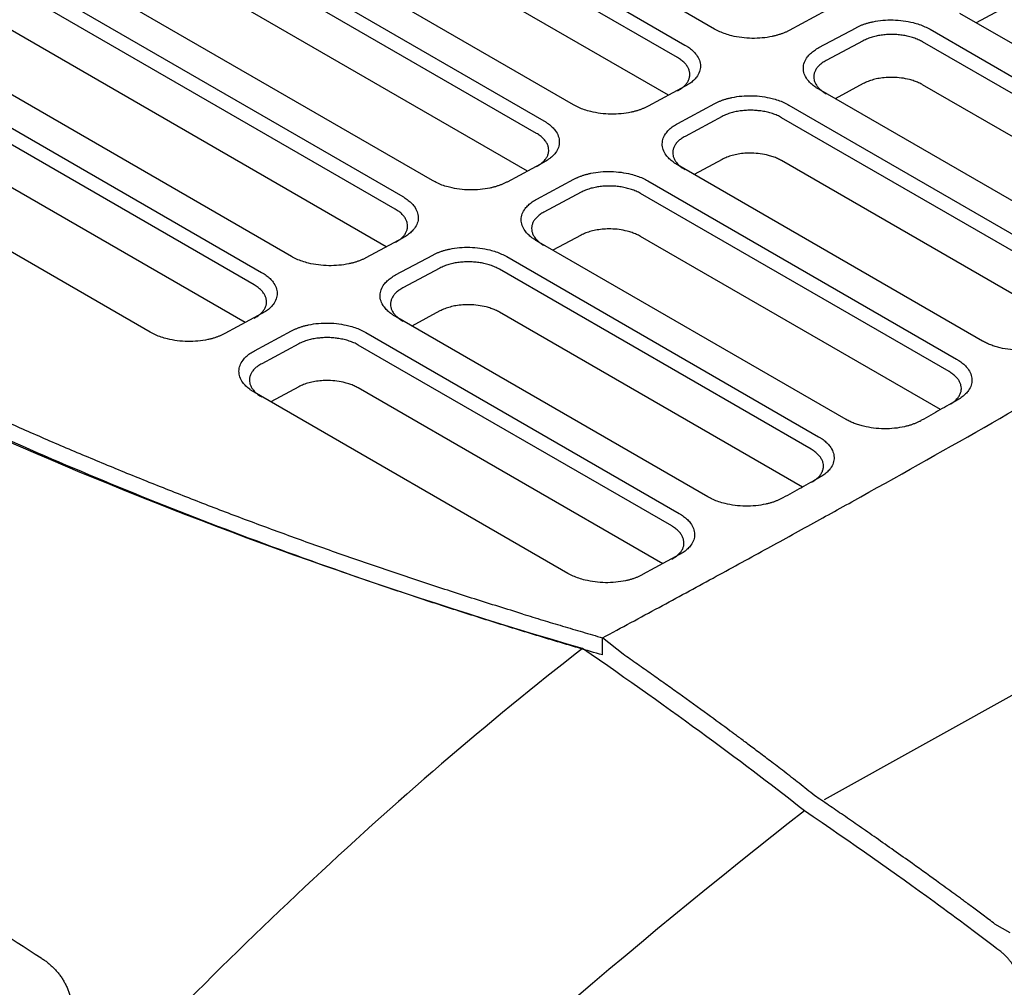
# Model space of a CAD drawing. Extents: x 95 to 1076, y 69 to 794.
# Tile 59 of 62: x 982 to 1029, y 273 to 319. Entities that reach past the tile are written whole.
import ezdxf

# ---------------------------------------------------------------- set-up
doc = ezdxf.new("R2010")
doc.units = 0
doc.layers.get('0').update_dxf_attribs({"linetype": 'CONTINUOUS'})

msp = doc.modelspace()

# ---------------------------------------------------------------- linework, layer by layer
at = {"color": 7, "linetype": 'CONTINUOUS'}
for p, q in [((1014.801, 318.327), (984.395, 335.879)), ((982.982, 335.12), (1013.388, 317.568)), ((1013.034, 316.97), (982.629, 334.522)), ((1008.088, 314.722), (977.682, 332.275)), ((1012.602, 315.176), (982.629, 332.48)), ((976.269, 331.516), (1006.674, 313.963)), ((1006.321, 313.365), (975.915, 330.918)), ((1005.889, 311.571), (975.915, 328.875)), ((1001.374, 311.117), (970.968, 328.67)), ((969.555, 327.911), (999.961, 310.358)), ((999.607, 309.76), (969.202, 327.313)), ((999.175, 307.967), (969.202, 325.27)), ((994.661, 307.512), (964.255, 325.065)), ((962.842, 324.306), (993.247, 306.753)), ((992.894, 306.155), (962.488, 323.708)), ((987.947, 303.907), (957.542, 321.46)), ((992.462, 304.362), (962.488, 321.665)), ((1020.114, 319.21), (1018.349, 318.262)), ((1040.166, 311.164), (1026.464, 319.074)), ((1028.582, 319.336), (1027.25, 318.621)), ((1019.763, 317.445), (1021.528, 318.393)), ((1025.051, 318.315), (1039.115, 310.196)), ((1021.869, 317.774), (1020.104, 316.826)), ((1038.762, 309.598), (1024.697, 317.717)), ((1013.4, 315.605), (1011.635, 314.657)), ((1033.925, 307.286), (1019.751, 315.469)), ((1021.869, 315.731), (1020.536, 315.016)), ((1038.372, 307.78), (1024.697, 315.674)), ((1013.049, 313.841), (1014.814, 314.788)), ((1018.337, 314.71), (1032.77, 306.378)), ((1015.156, 314.169), (1013.391, 313.221)), ((1032.417, 305.78), (1017.984, 314.112)), ((1015.156, 312.126), (1013.823, 311.411)), ((1032.018, 303.968), (1017.984, 312.069)), ((1006.687, 312), (1004.922, 311.052)), ((1027.547, 303.488), (1013.037, 311.864)), ((1006.336, 310.236), (1008.101, 311.183)), ((1011.624, 311.105), (1026.306, 302.629)), ((1008.442, 310.564), (1006.677, 309.616)), ((1025.953, 302.031), (1011.271, 310.507)), ((999.973, 308.395), (998.208, 307.447)), ((1021.055, 299.755), (1006.324, 308.259)), ((1008.442, 308.522), (1007.109, 307.806)), ((1025.543, 300.225), (1011.271, 308.465)), ((999.623, 306.631), (1001.388, 307.579)), ((1004.91, 307.501), (1019.746, 298.936)), ((1001.729, 306.959), (999.964, 306.012)), ((1019.393, 298.338), (1004.557, 306.903)), ((993.26, 304.79), (991.495, 303.842)), ((1014.473, 296.075), (999.61, 304.655)), ((1001.729, 304.917), (1000.396, 304.201)), ((1018.973, 296.538), (1004.557, 304.86)), ((1061.185, 304.586), (1020.007, 281.66)), ((992.909, 303.026), (994.674, 303.974)), ((998.197, 303.896), (1013.109, 295.287)), ((995.015, 303.354), (993.25, 302.407)), ((1012.756, 294.689), (997.844, 303.298)), ((995.015, 301.312), (993.683, 300.596)), ((1012.329, 292.893), (997.844, 301.255)), ((1007.82, 292.435), (992.897, 301.05)), ((1013.134, 293.33), (1011.375, 292.375)), ((1009.468, 288.553), (1009.468, 289.37)), ((1010.445, 288.59), (1009.468, 289.37)), ((1028.859, 275.337), (1028.133, 275.755))]:
    msp.add_line(p, q, dxfattribs=at)
for points, knots in [([(1021.528, 318.393), (1021.567, 318.413), (1021.646, 318.454), (1021.772, 318.509), (1021.904, 318.559), (1022.042, 318.604), (1022.187, 318.643), (1022.434, 318.7), (1022.801, 318.754), (1023.29, 318.769), (1023.78, 318.732), (1024.197, 318.651), (1024.538, 318.55), (1024.811, 318.444), (1024.971, 318.358), (1025.051, 318.315)], [0, 0, 0, 0, 0.041981, 0.083606, 0.125055, 0.166514, 0.208167, 0.250194, 0.374984, 0.50004, 0.624824, 0.749879, 0.833327, 0.916227, 1, 1, 1, 1]), ([(1018.349, 318.262), (1018.309, 318.241), (1018.23, 318.2), (1018.103, 318.145), (1017.97, 318.094), (1017.831, 318.049), (1017.687, 318.009), (1017.438, 317.95), (1017.07, 317.894), (1016.577, 317.876), (1016.084, 317.911), (1015.662, 317.99), (1015.318, 318.091), (1015.042, 318.197), (1014.882, 318.283), (1014.801, 318.327)], [0, 0, 0, 0, 0.042047, 0.08372, 0.125195, 0.166648, 0.208256, 0.250196, 0.375104, 0.500046, 0.624954, 0.749882, 0.833477, 0.916356, 1, 1, 1, 1]), ([(1024.697, 317.717), (1024.664, 317.735), (1024.598, 317.772), (1024.492, 317.822), (1024.382, 317.867), (1024.267, 317.908), (1024.149, 317.945), (1024.028, 317.976), (1023.906, 318.003), (1023.781, 318.026), (1023.656, 318.044), (1023.53, 318.057), (1023.405, 318.065), (1023.239, 318.071), (1023.03, 318.068), (1022.781, 318.046), (1022.535, 318.006), (1022.297, 317.948), (1022.07, 317.871), (1021.936, 317.807), (1021.869, 317.774)], [0, 0, 0, 0, 0.0437911, 0.0872133, 0.1302669, 0.1729519, 0.2152685, 0.2572168, 0.2987969, 0.3400091, 0.3808534, 0.42133, 0.461439, 0.5011806, 0.5799895, 0.6605282, 0.7427978, 0.8267991, 0.9125329, 1, 1, 1, 1]), ([(1009.468, 289.37), (1010.364, 289.852), (1012.119, 290.798), (1014.689, 292.193), (1017.146, 293.534), (1019.488, 294.821), (1023.113, 296.829), (1027.894, 299.518), (1033.832, 302.949), (1039.468, 306.313), (1043.95, 309.087), (1047.297, 311.223), (1049.634, 312.744), (1051.902, 314.253), (1054.103, 315.746), (1055.533, 316.744), (1056.241, 317.239)], [0, 0, 0, 0, 0.054533, 0.106893, 0.157081, 0.205097, 0.250942, 0.38087, 0.502501, 0.625456, 0.742417, 0.795771, 0.848201, 0.899712, 0.95031, 1, 1, 1, 1]), ([(1013.388, 317.568), (1013.426, 317.545), (1013.501, 317.5), (1013.605, 317.427), (1013.7, 317.352), (1013.786, 317.273), (1013.863, 317.192), (1013.976, 317.052), (1014.09, 316.846), (1014.139, 316.572), (1014.095, 316.3), (1013.968, 316.069), (1013.801, 315.882), (1013.622, 315.734), (1013.474, 315.648), (1013.4, 315.605)], [0, 0, 0, 0, 0.042051, 0.083727, 0.125202, 0.166653, 0.208259, 0.250195, 0.375086, 0.500045, 0.62495, 0.749883, 0.833484, 0.916365, 1, 1, 1, 1]), ([(1019.751, 315.469), (1019.712, 315.492), (1019.636, 315.538), (1019.533, 315.611), (1019.437, 315.687), (1019.351, 315.766), (1019.274, 315.849), (1019.162, 315.99), (1019.051, 316.198), (1019.006, 316.473), (1019.056, 316.747), (1019.187, 316.979), (1019.357, 317.166), (1019.539, 317.316), (1019.688, 317.402), (1019.763, 317.445)], [0, 0, 0, 0, 0.041982, 0.083605, 0.125054, 0.166512, 0.208165, 0.250194, 0.374964, 0.500038, 0.624818, 0.749876, 0.833341, 0.916242, 1, 1, 1, 1]), ([(1013.034, 315.394), (1013.066, 315.411), (1013.129, 315.446), (1013.215, 315.502), (1013.292, 315.562), (1013.362, 315.623), (1013.423, 315.687), (1013.476, 315.753), (1013.521, 315.82), (1013.557, 315.888), (1013.585, 315.957), (1013.605, 316.026), (1013.617, 316.095), (1013.623, 316.189), (1013.61, 316.307), (1013.562, 316.448), (1013.481, 316.589), (1013.366, 316.725), (1013.219, 316.854), (1013.096, 316.931), (1013.034, 316.97)], [0, 0, 0, 0, 0.043708, 0.087031, 0.12997, 0.172524, 0.214694, 0.25648, 0.297881, 0.338899, 0.379532, 0.419782, 0.459648, 0.499131, 0.57908, 0.66044, 0.74321, 0.827393, 0.912989, 1, 1, 1, 1]), ([(1020.104, 316.826), (1020.072, 316.809), (1020.008, 316.774), (1019.922, 316.716), (1019.844, 316.657), (1019.774, 316.594), (1019.712, 316.53), (1019.66, 316.464), (1019.615, 316.397), (1019.579, 316.328), (1019.551, 316.259), (1019.532, 316.19), (1019.521, 316.121), (1019.516, 316.028), (1019.529, 315.91), (1019.578, 315.769), (1019.659, 315.629), (1019.774, 315.494), (1019.92, 315.365), (1020.042, 315.289), (1020.104, 315.251)], [0, 0, 0, 0, 0.044155, 0.087878, 0.131167, 0.174024, 0.216448, 0.258439, 0.299998, 0.341125, 0.381819, 0.422081, 0.461912, 0.50131, 0.581066, 0.662164, 0.744605, 0.828391, 0.913522, 1, 1, 1, 1]), ([(1024.697, 315.674), (1024.667, 315.691), (1024.605, 315.726), (1024.507, 315.772), (1024.405, 315.816), (1024.298, 315.856), (1024.186, 315.892), (1023.987, 315.947), (1023.687, 316.006), (1023.307, 316.035), (1022.952, 316.026), (1022.639, 315.988), (1022.352, 315.925), (1022.093, 315.841), (1021.944, 315.768), (1021.869, 315.731)], [0, 0, 0, 0, 0.0407701, 0.0812028, 0.1214615, 0.1617114, 0.2021182, 0.2428454, 0.3713406, 0.5000279, 0.6052167, 0.7105989, 0.8073048, 0.9030202, 1, 1, 1, 1]), ([(1014.814, 314.788), (1014.854, 314.809), (1014.932, 314.849), (1015.059, 314.904), (1015.191, 314.954), (1015.329, 314.999), (1015.473, 315.038), (1015.721, 315.095), (1016.088, 315.15), (1016.577, 315.164), (1017.066, 315.127), (1017.484, 315.046), (1017.825, 314.945), (1018.098, 314.839), (1018.257, 314.753), (1018.337, 314.71)], [0, 0, 0, 0, 0.041984, 0.08361, 0.12506, 0.166519, 0.208169, 0.250194, 0.374984, 0.50004, 0.624824, 0.749879, 0.833333, 0.916232, 1, 1, 1, 1]), ([(1011.635, 314.657), (1011.595, 314.636), (1011.516, 314.596), (1011.389, 314.54), (1011.256, 314.489), (1011.118, 314.444), (1010.973, 314.404), (1010.724, 314.345), (1010.356, 314.289), (1009.864, 314.271), (1009.371, 314.306), (1008.949, 314.385), (1008.604, 314.486), (1008.329, 314.592), (1008.168, 314.678), (1008.088, 314.722)], [0, 0, 0, 0, 0.042047, 0.08372, 0.125195, 0.166648, 0.208256, 0.250196, 0.375104, 0.500046, 0.624954, 0.749882, 0.833477, 0.916356, 1, 1, 1, 1]), ([(1017.984, 314.112), (1017.951, 314.131), (1017.885, 314.167), (1017.778, 314.217), (1017.668, 314.263), (1017.553, 314.304), (1017.435, 314.34), (1017.314, 314.372), (1017.192, 314.399), (1017.067, 314.421), (1016.942, 314.439), (1016.816, 314.452), (1016.691, 314.461), (1016.525, 314.466), (1016.317, 314.463), (1016.068, 314.441), (1015.821, 314.401), (1015.583, 314.343), (1015.356, 314.267), (1015.223, 314.202), (1015.156, 314.169)], [0, 0, 0, 0, 0.043851, 0.087322, 0.130414, 0.173126, 0.215459, 0.257413, 0.298988, 0.340183, 0.381001, 0.421439, 0.461499, 0.501181, 0.579975, 0.660504, 0.742771, 0.826775, 0.912518, 1, 1, 1, 1]), ([(1006.674, 313.963), (1006.712, 313.94), (1006.788, 313.895), (1006.891, 313.822), (1006.987, 313.747), (1007.073, 313.668), (1007.15, 313.587), (1007.263, 313.447), (1007.376, 313.241), (1007.426, 312.967), (1007.381, 312.696), (1007.255, 312.465), (1007.088, 312.278), (1006.909, 312.129), (1006.761, 312.043), (1006.687, 312)], [0, 0, 0, 0, 0.042051, 0.083727, 0.125202, 0.166653, 0.208259, 0.250195, 0.375086, 0.500045, 0.62495, 0.749883, 0.833484, 0.916365, 1, 1, 1, 1]), ([(1013.037, 311.864), (1012.999, 311.887), (1012.923, 311.933), (1012.819, 312.006), (1012.724, 312.082), (1012.638, 312.161), (1012.561, 312.244), (1012.449, 312.385), (1012.338, 312.593), (1012.293, 312.869), (1012.342, 313.142), (1012.473, 313.374), (1012.644, 313.561), (1012.825, 313.711), (1012.974, 313.797), (1013.049, 313.841)], [0, 0, 0, 0, 0.041974, 0.083594, 0.125041, 0.166501, 0.208158, 0.250194, 0.374974, 0.500038, 0.624811, 0.749876, 0.833344, 0.916246, 1, 1, 1, 1]), ([(914.959, 313.282), (915.722, 312.894), (917.224, 312.13), (919.444, 310.99), (921.6, 309.876), (923.7, 308.783), (925.748, 307.709), (927.753, 306.651), (929.718, 305.606), (931.65, 304.572), (933.554, 303.544), (935.434, 302.522), (937.295, 301.502), (939.142, 300.482), (940.981, 299.459), (942.815, 298.43), (944.649, 297.393), (946.489, 296.345), (948.339, 295.282), (950.205, 294.202), (952.093, 293.101), (954.651, 291.599), (957.87, 289.688), (961.758, 287.344), (965.691, 284.938), (969.717, 282.441), (973.885, 279.822), (978.248, 277.051), (981.226, 275.131), (982.756, 274.144)], [0, 0, 0, 0, 0.0338091, 0.0665596, 0.0983608, 0.1293144, 0.159515, 0.1890517, 0.2180086, 0.2464658, 0.2745002, 0.3021865, 0.329597, 0.3568033, 0.3838761, 0.4108862, 0.4379052, 0.4650059, 0.4922631, 0.5197542, 0.5475604, 0.5757671, 0.6328506, 0.6899426, 0.7477307, 0.8068972, 0.8681467, 0.9322347, 1, 1, 1, 1]), ([(1006.321, 311.789), (1006.353, 311.806), (1006.416, 311.841), (1006.501, 311.898), (1006.579, 311.957), (1006.649, 312.018), (1006.71, 312.082), (1006.763, 312.148), (1006.808, 312.215), (1006.844, 312.283), (1006.872, 312.352), (1006.892, 312.421), (1006.904, 312.491), (1006.909, 312.584), (1006.896, 312.702), (1006.849, 312.844), (1006.767, 312.984), (1006.652, 313.12), (1006.506, 313.25), (1006.383, 313.326), (1006.321, 313.365)], [0, 0, 0, 0, 0.043708, 0.087031, 0.12997, 0.172524, 0.214694, 0.25648, 0.297881, 0.338899, 0.379532, 0.419782, 0.459648, 0.499131, 0.57908, 0.66044, 0.74321, 0.827393, 0.912989, 1, 1, 1, 1]), ([(1013.391, 313.221), (1013.359, 313.204), (1013.295, 313.169), (1013.208, 313.111), (1013.13, 313.052), (1013.06, 312.989), (1012.999, 312.925), (1012.946, 312.859), (1012.902, 312.792), (1012.866, 312.723), (1012.838, 312.654), (1012.819, 312.585), (1012.807, 312.516), (1012.802, 312.423), (1012.816, 312.305), (1012.865, 312.163), (1012.946, 312.024), (1013.061, 311.889), (1013.207, 311.76), (1013.329, 311.684), (1013.391, 311.646)], [0, 0, 0, 0, 0.044217, 0.08799, 0.131318, 0.174203, 0.216644, 0.258641, 0.300194, 0.341304, 0.38197, 0.422194, 0.461974, 0.501311, 0.581326, 0.66258, 0.745073, 0.828807, 0.913782, 1, 1, 1, 1]), ([(1017.984, 312.069), (1017.953, 312.087), (1017.892, 312.121), (1017.794, 312.168), (1017.691, 312.211), (1017.584, 312.251), (1017.472, 312.287), (1017.273, 312.343), (1016.974, 312.401), (1016.594, 312.43), (1016.239, 312.421), (1015.926, 312.383), (1015.639, 312.32), (1015.379, 312.236), (1015.23, 312.163), (1015.156, 312.126)], [0, 0, 0, 0, 0.040772, 0.081207, 0.121468, 0.161719, 0.202128, 0.242857, 0.371347, 0.500028, 0.605217, 0.710599, 0.807305, 0.90302, 1, 1, 1, 1]), ([(1008.101, 311.183), (1008.14, 311.204), (1008.219, 311.244), (1008.345, 311.299), (1008.477, 311.349), (1008.615, 311.394), (1008.76, 311.433), (1009.008, 311.49), (1009.374, 311.545), (1009.864, 311.56), (1010.353, 311.522), (1010.771, 311.442), (1011.111, 311.34), (1011.384, 311.234), (1011.544, 311.149), (1011.624, 311.105)], [0, 0, 0, 0, 0.04198, 0.083604, 0.125054, 0.166513, 0.208166, 0.250194, 0.374983, 0.50004, 0.624823, 0.749879, 0.833331, 0.91623, 1, 1, 1, 1]), ([(1004.922, 311.052), (1004.882, 311.032), (1004.803, 310.991), (1004.676, 310.935), (1004.543, 310.885), (1004.404, 310.839), (1004.26, 310.799), (1004.011, 310.741), (1003.643, 310.684), (1003.15, 310.666), (1002.657, 310.701), (1002.235, 310.781), (1001.891, 310.881), (1001.615, 310.987), (1001.455, 311.074), (1001.374, 311.117)], [0, 0, 0, 0, 0.042047, 0.08372, 0.125195, 0.166648, 0.208256, 0.250196, 0.375104, 0.500046, 0.624954, 0.749882, 0.833477, 0.916356, 1, 1, 1, 1]), ([(1011.271, 310.507), (1011.237, 310.526), (1011.172, 310.562), (1011.065, 310.612), (1010.955, 310.658), (1010.84, 310.699), (1010.722, 310.735), (1010.601, 310.767), (1010.478, 310.794), (1010.354, 310.816), (1010.229, 310.834), (1010.103, 310.847), (1009.978, 310.856), (1009.812, 310.861), (1009.603, 310.858), (1009.353, 310.836), (1009.107, 310.796), (1008.869, 310.738), (1008.642, 310.662), (1008.509, 310.597), (1008.442, 310.564)], [0, 0, 0, 0, 0.04382, 0.087266, 0.130338, 0.173036, 0.21536, 0.257311, 0.298889, 0.340093, 0.380924, 0.421382, 0.461468, 0.50118, 0.58016, 0.660802, 0.743105, 0.827073, 0.912704, 1, 1, 1, 1]), ([(999.961, 310.358), (999.999, 310.335), (1000.075, 310.29), (1000.178, 310.217), (1000.273, 310.142), (1000.359, 310.064), (1000.436, 309.982), (1000.549, 309.842), (1000.663, 309.636), (1000.712, 309.362), (1000.668, 309.091), (1000.542, 308.86), (1000.375, 308.673), (1000.195, 308.524), (1000.048, 308.438), (999.973, 308.395)], [0, 0, 0, 0, 0.04205, 0.083725, 0.125199, 0.166651, 0.208258, 0.250195, 0.375096, 0.500045, 0.624943, 0.749883, 0.833485, 0.916365, 1, 1, 1, 1]), ([(1006.324, 308.259), (1006.286, 308.282), (1006.209, 308.328), (1006.106, 308.401), (1006.01, 308.477), (1005.924, 308.556), (1005.848, 308.639), (1005.736, 308.78), (1005.624, 308.988), (1005.579, 309.264), (1005.629, 309.537), (1005.76, 309.769), (1005.93, 309.957), (1006.112, 310.106), (1006.261, 310.192), (1006.336, 310.236)], [0, 0, 0, 0, 0.041981, 0.083605, 0.125054, 0.166512, 0.208165, 0.250194, 0.374964, 0.500038, 0.624818, 0.749876, 0.83334, 0.916241, 1, 1, 1, 1]), ([(999.607, 308.184), (999.639, 308.201), (999.702, 308.236), (999.788, 308.293), (999.866, 308.352), (999.935, 308.414), (999.997, 308.477), (1000.05, 308.543), (1000.094, 308.61), (1000.131, 308.678), (1000.159, 308.747), (1000.178, 308.816), (1000.19, 308.886), (1000.196, 308.979), (1000.183, 309.097), (1000.135, 309.238), (1000.054, 309.379), (999.939, 309.515), (999.792, 309.645), (999.669, 309.721), (999.607, 309.76)], [0, 0, 0, 0, 0.043715, 0.087043, 0.129986, 0.172543, 0.214715, 0.256501, 0.297902, 0.338918, 0.379548, 0.419794, 0.459655, 0.499131, 0.578965, 0.660255, 0.743003, 0.827209, 0.912874, 1, 1, 1, 1]), ([(1006.677, 309.616), (1006.645, 309.599), (1006.581, 309.564), (1006.495, 309.507), (1006.417, 309.447), (1006.347, 309.385), (1006.286, 309.32), (1006.233, 309.254), (1006.188, 309.187), (1006.152, 309.119), (1006.125, 309.05), (1006.105, 308.98), (1006.094, 308.911), (1006.089, 308.818), (1006.102, 308.7), (1006.151, 308.559), (1006.232, 308.419), (1006.347, 308.284), (1006.493, 308.155), (1006.616, 308.079), (1006.677, 308.041)], [0, 0, 0, 0, 0.044173, 0.087909, 0.13121, 0.174074, 0.216503, 0.258496, 0.300053, 0.341175, 0.381861, 0.422113, 0.461929, 0.50131, 0.581096, 0.662212, 0.744659, 0.828439, 0.913552, 1, 1, 1, 1]), ([(1011.271, 308.465), (1011.24, 308.482), (1011.179, 308.516), (1011.08, 308.563), (1010.978, 308.606), (1010.871, 308.646), (1010.759, 308.682), (1010.56, 308.738), (1010.26, 308.797), (1009.881, 308.825), (1009.525, 308.816), (1009.212, 308.778), (1008.925, 308.715), (1008.666, 308.632), (1008.517, 308.558), (1008.442, 308.522)], [0, 0, 0, 0, 0.0407722, 0.0812069, 0.1214675, 0.1617195, 0.2021282, 0.2428575, 0.3713467, 0.5000279, 0.6052167, 0.710599, 0.8073048, 0.9030202, 1, 1, 1, 1]), ([(1005.675, 290.5), (1005.291, 290.619), (1004.524, 290.855), (1003.379, 291.216), (1002.239, 291.582), (1001.104, 291.953), (999.973, 292.328), (998.848, 292.708), (997.728, 293.093), (996.614, 293.483), (995.505, 293.877), (994.401, 294.276), (993.303, 294.679), (992.211, 295.087), (991.125, 295.499), (990.044, 295.916), (988.97, 296.337), (987.901, 296.763), (986.839, 297.193), (985.783, 297.627), (984.734, 298.065), (983.691, 298.507), (982.655, 298.954), (981.625, 299.404), (980.601, 299.859), (979.585, 300.318), (978.576, 300.78), (977.573, 301.246), (976.577, 301.717), (975.589, 302.191), (974.608, 302.668), (973.634, 303.15), (972.667, 303.634), (971.707, 304.123), (970.755, 304.615), (969.811, 305.11), (968.874, 305.609), (967.944, 306.111), (967.023, 306.616), (966.109, 307.125), (965.202, 307.636), (964.604, 307.98), (964.305, 308.152)], [0, 0, 0, 0, 0.0252023, 0.0504039, 0.0756041, 0.1008022, 0.1259972, 0.1511886, 0.1763754, 0.2015569, 0.2267323, 0.2519009, 0.2770619, 0.3022144, 0.3273578, 0.3524912, 0.3776138, 0.402725, 0.427824, 0.4529099, 0.4779821, 0.5030397, 0.528082, 0.5531083, 0.5781178, 0.6031098, 0.6280834, 0.6530381, 0.677973, 0.7028874, 0.7277806, 0.7526518, 0.7775003, 0.8023255, 0.8271265, 0.8519028, 0.8766535, 0.901378, 0.9260756, 0.9507456, 0.9753873, 1, 1, 1, 1]), ([(1001.388, 307.579), (1001.427, 307.599), (1001.505, 307.639), (1001.632, 307.694), (1001.764, 307.744), (1001.902, 307.789), (1002.046, 307.829), (1002.294, 307.886), (1002.661, 307.94), (1003.15, 307.955), (1003.639, 307.918), (1004.057, 307.837), (1004.398, 307.736), (1004.671, 307.629), (1004.83, 307.544), (1004.91, 307.501)], [0, 0, 0, 0, 0.041986, 0.083613, 0.125064, 0.166522, 0.208171, 0.250194, 0.374979, 0.50004, 0.624828, 0.749879, 0.833333, 0.916232, 1, 1, 1, 1]), ([(1008.518, 288.859), (991.835, 293.709), (976.512, 300.094), (963.398, 307.665), (963.398, 307.665)], [0.807403, 0.807403, 0.807403, 0.807403, 1.6148089, 1.6148118, 1.6148118, 1.6148118, 1.6148118]), ([(1009.468, 288.553), (1009.085, 288.664), (1008.32, 288.887), (1007.177, 289.226), (1006.039, 289.571), (1004.905, 289.92), (1003.776, 290.274), (1002.651, 290.632), (1001.531, 290.995), (1000.416, 291.363), (999.306, 291.736), (998.2, 292.113), (995.455, 293.066), (991.131, 294.649), (985.362, 296.953), (979.776, 299.381), (975.586, 301.359), (972.672, 302.812), (970.955, 303.691), (969.259, 304.583), (967.585, 305.487), (965.932, 306.403), (964.847, 307.024), (964.305, 307.335)], [0, 0, 0, 0, 0.022942, 0.045878, 0.068809, 0.091736, 0.114662, 0.137586, 0.160511, 0.183438, 0.206368, 0.229303, 0.252244, 0.377904, 0.503574, 0.628337, 0.753109, 0.794267, 0.83541, 0.876548, 0.917686, 0.958835, 1, 1, 1, 1]), ([(998.208, 307.447), (998.169, 307.427), (998.089, 307.386), (997.962, 307.33), (997.83, 307.28), (997.691, 307.234), (997.546, 307.194), (997.297, 307.136), (996.929, 307.079), (996.437, 307.062), (995.944, 307.096), (995.522, 307.176), (995.178, 307.276), (994.902, 307.383), (994.741, 307.469), (994.661, 307.512)], [0, 0, 0, 0, 0.042042, 0.083712, 0.125186, 0.16664, 0.208252, 0.250196, 0.375101, 0.500045, 0.624962, 0.749881, 0.833477, 0.916356, 1, 1, 1, 1]), ([(1004.557, 306.903), (1004.524, 306.921), (1004.458, 306.958), (1004.352, 307.007), (1004.241, 307.053), (1004.126, 307.094), (1004.008, 307.13), (1003.888, 307.162), (1003.765, 307.189), (1003.641, 307.211), (1003.515, 307.229), (1003.39, 307.242), (1003.264, 307.251), (1003.098, 307.257), (1002.89, 307.253), (1002.641, 307.231), (1002.394, 307.192), (1002.156, 307.133), (1001.929, 307.057), (1001.796, 306.992), (1001.729, 306.959)], [0, 0, 0, 0, 0.043836, 0.087295, 0.130377, 0.173083, 0.215412, 0.257364, 0.29894, 0.34014, 0.380964, 0.421412, 0.461484, 0.501181, 0.580016, 0.66057, 0.742845, 0.826841, 0.912559, 1, 1, 1, 1]), ([(993.247, 306.753), (993.285, 306.73), (993.361, 306.685), (993.465, 306.613), (993.56, 306.537), (993.646, 306.459), (993.723, 306.377), (993.836, 306.237), (993.95, 306.031), (993.999, 305.758), (993.954, 305.486), (993.828, 305.255), (993.661, 305.068), (993.482, 304.919), (993.334, 304.833), (993.26, 304.79)], [0, 0, 0, 0, 0.042051, 0.083727, 0.125202, 0.166653, 0.208259, 0.250195, 0.375086, 0.500045, 0.62495, 0.749883, 0.833484, 0.916365, 1, 1, 1, 1]), ([(999.61, 304.655), (999.572, 304.678), (999.496, 304.723), (999.392, 304.796), (999.297, 304.872), (999.211, 304.951), (999.134, 305.034), (999.022, 305.175), (998.911, 305.384), (998.866, 305.659), (998.916, 305.932), (999.046, 306.164), (999.217, 306.352), (999.399, 306.501), (999.548, 306.587), (999.623, 306.631)], [0, 0, 0, 0, 0.041977, 0.083598, 0.125045, 0.166504, 0.20816, 0.250194, 0.374971, 0.500038, 0.624816, 0.749876, 0.833338, 0.91624, 1, 1, 1, 1]), ([(992.894, 304.579), (992.926, 304.597), (992.989, 304.631), (993.074, 304.688), (993.152, 304.747), (993.222, 304.809), (993.283, 304.873), (993.336, 304.938), (993.381, 305.005), (993.417, 305.073), (993.445, 305.142), (993.465, 305.212), (993.477, 305.281), (993.482, 305.374), (993.47, 305.492), (993.422, 305.634), (993.341, 305.774), (993.225, 305.91), (993.079, 306.04), (992.956, 306.117), (992.894, 306.155)], [0, 0, 0, 0, 0.043708, 0.087031, 0.12997, 0.172524, 0.214694, 0.25648, 0.297881, 0.338899, 0.379532, 0.419782, 0.459648, 0.499131, 0.57908, 0.66044, 0.74321, 0.827393, 0.912989, 1, 1, 1, 1]), ([(999.964, 306.012), (999.932, 305.994), (999.868, 305.959), (999.782, 305.902), (999.703, 305.842), (999.633, 305.78), (999.572, 305.715), (999.519, 305.649), (999.475, 305.582), (999.439, 305.513), (999.411, 305.445), (999.392, 305.375), (999.38, 305.306), (999.375, 305.213), (999.389, 305.095), (999.438, 304.954), (999.519, 304.814), (999.634, 304.679), (999.78, 304.55), (999.902, 304.474), (999.964, 304.436)], [0, 0, 0, 0, 0.044213, 0.087982, 0.131308, 0.174191, 0.216631, 0.258628, 0.300181, 0.341292, 0.38196, 0.422186, 0.461969, 0.501311, 0.581253, 0.662463, 0.744941, 0.82869, 0.913709, 1, 1, 1, 1]), ([(1004.557, 304.86), (1004.526, 304.877), (1004.465, 304.911), (1004.367, 304.958), (1004.264, 305.001), (1004.157, 305.041), (1004.046, 305.077), (1003.847, 305.133), (1003.547, 305.192), (1003.167, 305.22), (1002.812, 305.211), (1002.499, 305.173), (1002.212, 305.11), (1001.952, 305.027), (1001.804, 304.954), (1001.729, 304.917)], [0, 0, 0, 0, 0.040772, 0.081207, 0.121468, 0.161719, 0.202128, 0.242857, 0.371347, 0.500028, 0.605217, 0.710599, 0.807305, 0.90302, 1, 1, 1, 1]), ([(994.674, 303.974), (994.714, 303.994), (994.792, 304.035), (994.918, 304.089), (995.05, 304.139), (995.189, 304.184), (995.333, 304.224), (995.581, 304.281), (995.948, 304.335), (996.437, 304.35), (996.926, 304.313), (997.344, 304.232), (997.685, 304.131), (997.958, 304.025), (998.117, 303.939), (998.197, 303.896)], [0, 0, 0, 0, 0.041985, 0.083612, 0.125063, 0.166521, 0.208171, 0.250194, 0.374979, 0.50004, 0.624829, 0.749879, 0.833332, 0.916231, 1, 1, 1, 1]), ([(991.495, 303.842), (991.455, 303.822), (991.376, 303.781), (991.249, 303.726), (991.116, 303.675), (990.977, 303.629), (990.833, 303.589), (990.584, 303.531), (990.216, 303.474), (989.724, 303.457), (989.231, 303.491), (988.809, 303.571), (988.464, 303.671), (988.188, 303.778), (988.028, 303.864), (987.947, 303.907)], [0, 0, 0, 0, 0.042047, 0.08372, 0.125195, 0.166648, 0.208256, 0.250196, 0.375104, 0.500046, 0.624954, 0.749882, 0.833477, 0.916356, 1, 1, 1, 1]), ([(997.844, 303.298), (997.811, 303.316), (997.745, 303.353), (997.638, 303.403), (997.527, 303.448), (997.413, 303.489), (997.295, 303.526), (997.174, 303.557), (997.051, 303.584), (996.927, 303.607), (996.801, 303.624), (996.676, 303.637), (996.551, 303.646), (996.385, 303.652), (996.176, 303.648), (995.927, 303.627), (995.681, 303.587), (995.443, 303.528), (995.216, 303.452), (995.083, 303.387), (995.015, 303.354)], [0, 0, 0, 0, 0.0438929, 0.0873984, 0.1305168, 0.1732481, 0.2155924, 0.2575499, 0.2991208, 0.3403052, 0.3811031, 0.4215149, 0.4615406, 0.5011804, 0.5799626, 0.6604853, 0.7427495, 0.8267562, 0.9125061, 1, 1, 1, 1]), ([(1031.165, 303.463), (1031.125, 303.441), (1031.047, 303.398), (1030.921, 303.338), (1030.789, 303.283), (1030.65, 303.234), (1030.504, 303.19), (1030.252, 303.125), (1029.878, 303.061), (1029.374, 303.037), (1028.868, 303.067), (1028.46, 303.141), (1028.153, 303.225), (1027.935, 303.301), (1027.731, 303.388), (1027.608, 303.455), (1027.547, 303.488)], [0, 0, 0, 0, 0.042058, 0.083726, 0.125188, 0.166629, 0.208238, 0.250199, 0.375126, 0.500041, 0.624936, 0.749852, 0.812694, 0.874895, 0.937112, 1, 1, 1, 1]), ([(992.897, 301.05), (992.859, 301.073), (992.783, 301.118), (992.679, 301.191), (992.584, 301.267), (992.498, 301.347), (992.421, 301.429), (992.309, 301.571), (992.197, 301.779), (992.153, 302.054), (992.202, 302.327), (992.333, 302.559), (992.503, 302.747), (992.685, 302.896), (992.834, 302.983), (992.909, 303.026)], [0, 0, 0, 0, 0.041973, 0.083591, 0.125038, 0.166498, 0.208156, 0.250194, 0.374972, 0.500038, 0.624817, 0.749876, 0.833336, 0.916238, 1, 1, 1, 1]), ([(993.25, 302.407), (993.218, 302.389), (993.154, 302.354), (993.068, 302.297), (992.99, 302.237), (992.92, 302.175), (992.858, 302.11), (992.806, 302.044), (992.761, 301.977), (992.725, 301.908), (992.698, 301.84), (992.678, 301.77), (992.667, 301.701), (992.662, 301.608), (992.676, 301.49), (992.724, 301.349), (992.806, 301.209), (992.921, 301.074), (993.067, 300.945), (993.189, 300.869), (993.25, 300.831)], [0, 0, 0, 0, 0.044244, 0.08804, 0.131386, 0.174283, 0.216731, 0.258731, 0.300281, 0.341384, 0.382038, 0.422243, 0.462001, 0.50131, 0.581316, 0.662564, 0.745055, 0.828791, 0.913772, 1, 1, 1, 1]), ([(1026.306, 302.629), (1026.344, 302.607), (1026.418, 302.563), (1026.52, 302.492), (1026.613, 302.418), (1026.698, 302.341), (1026.775, 302.261), (1026.887, 302.124), (1027.002, 301.923), (1027.057, 301.655), (1027.021, 301.387), (1026.906, 301.159), (1026.75, 300.974), (1026.581, 300.825), (1026.44, 300.738), (1026.37, 300.695)], [0, 0, 0, 0, 0.0420387, 0.0837151, 0.1251975, 0.1666567, 0.2082637, 0.2501877, 0.3750942, 0.5000436, 0.6249397, 0.7498873, 0.8334772, 0.9163743, 1, 1, 1, 1]), ([(1025.994, 300.478), (1026.027, 300.497), (1026.092, 300.535), (1026.178, 300.597), (1026.256, 300.662), (1026.325, 300.73), (1026.384, 300.8), (1026.434, 300.871), (1026.474, 300.944), (1026.504, 301.019), (1026.526, 301.093), (1026.537, 301.168), (1026.541, 301.264), (1026.525, 301.382), (1026.476, 301.52), (1026.395, 301.657), (1026.28, 301.791), (1026.135, 301.918), (1026.014, 301.993), (1025.953, 302.031)], [0, 0, 0, 0, 0.047321, 0.094253, 0.140795, 0.186949, 0.232714, 0.27809, 0.323078, 0.367678, 0.411889, 0.455713, 0.499149, 0.578709, 0.659834, 0.742524, 0.826781, 0.912606, 1, 1, 1, 1]), ([(997.844, 301.255), (997.813, 301.272), (997.752, 301.306), (997.653, 301.353), (997.551, 301.397), (997.444, 301.436), (997.332, 301.472), (997.133, 301.528), (996.834, 301.587), (996.454, 301.615), (996.098, 301.606), (995.785, 301.568), (995.498, 301.505), (995.239, 301.422), (995.09, 301.349), (995.015, 301.312)], [0, 0, 0, 0, 0.040772, 0.081207, 0.121468, 0.161719, 0.202128, 0.242857, 0.371347, 0.500028, 0.605217, 0.710599, 0.807305, 0.90302, 1, 1, 1, 1]), ([(1026.37, 300.695), (1026.086, 300.533), (1025.513, 300.206), (1024.938, 299.88), (1024.647, 299.716)], [0, 0, 0, 0, 0.495003, 1, 1, 1, 1]), ([(1024.647, 299.716), (1024.608, 299.694), (1024.53, 299.651), (1024.403, 299.593), (1024.27, 299.54), (1024.131, 299.492), (1023.986, 299.449), (1023.735, 299.387), (1023.363, 299.326), (1022.864, 299.304), (1022.362, 299.336), (1021.959, 299.41), (1021.655, 299.494), (1021.44, 299.569), (1021.238, 299.656), (1021.116, 299.722), (1021.055, 299.755)], [0, 0, 0, 0, 0.042054, 0.083724, 0.12519, 0.166636, 0.208244, 0.250196, 0.375119, 0.50004, 0.624948, 0.749855, 0.812683, 0.874887, 0.937112, 1, 1, 1, 1]), ([(1019.746, 298.936), (1019.783, 298.914), (1019.858, 298.869), (1019.961, 298.797), (1020.055, 298.723), (1020.141, 298.645), (1020.218, 298.565), (1020.33, 298.426), (1020.445, 298.223), (1020.497, 297.952), (1020.457, 297.683), (1020.337, 297.454), (1020.177, 297.268), (1020.003, 297.119), (1019.86, 297.033), (1019.787, 296.989)], [0, 0, 0, 0, 0.042049, 0.083729, 0.125209, 0.166664, 0.208267, 0.250191, 0.375087, 0.500045, 0.624942, 0.749886, 0.833478, 0.916368, 1, 1, 1, 1]), ([(1019.416, 296.775), (1019.449, 296.794), (1019.516, 296.832), (1019.605, 296.894), (1019.685, 296.959), (1019.756, 297.027), (1019.817, 297.097), (1019.868, 297.169), (1019.909, 297.243), (1019.941, 297.317), (1019.963, 297.392), (1019.976, 297.468), (1019.981, 297.564), (1019.966, 297.683), (1019.918, 297.822), (1019.836, 297.961), (1019.722, 298.096), (1019.576, 298.224), (1019.454, 298.3), (1019.393, 298.338)], [0, 0, 0, 0, 0.0475028, 0.0945798, 0.1412312, 0.1874571, 0.2332576, 0.278633, 0.3235833, 0.3681088, 0.4122097, 0.455886, 0.499138, 0.5788206, 0.6600194, 0.7427358, 0.8269707, 0.9127251, 1, 1, 1, 1]), ([(1019.787, 296.989), (1019.501, 296.83), (1018.92, 296.508), (1018.339, 296.186), (1018.044, 296.023)], [0, 0, 0, 0, 0.49394, 1, 1, 1, 1]), ([(1018.044, 296.023), (1018.005, 296.002), (1017.926, 295.96), (1017.799, 295.904), (1017.667, 295.852), (1017.528, 295.805), (1017.383, 295.763), (1017.133, 295.703), (1016.763, 295.644), (1016.266, 295.624), (1015.769, 295.657), (1015.342, 295.736), (1014.995, 295.837), (1014.716, 295.944), (1014.554, 296.031), (1014.473, 296.075)], [0, 0, 0, 0, 0.042047, 0.083717, 0.125187, 0.166637, 0.208249, 0.250199, 0.375113, 0.500046, 0.624949, 0.74988, 0.833478, 0.91635, 1, 1, 1, 1]), ([(1013.109, 295.287), (1013.147, 295.264), (1013.223, 295.219), (1013.326, 295.147), (1013.421, 295.072), (1013.506, 294.994), (1013.583, 294.913), (1013.696, 294.773), (1013.81, 294.568), (1013.861, 294.296), (1013.818, 294.025), (1013.695, 293.795), (1013.53, 293.608), (1013.353, 293.46), (1013.207, 293.374), (1013.134, 293.33)], [0, 0, 0, 0, 0.042056, 0.083736, 0.125214, 0.166665, 0.208267, 0.250193, 0.375088, 0.500045, 0.62494, 0.749884, 0.833486, 0.91637, 1, 1, 1, 1]), ([(1012.766, 293.118), (1012.797, 293.136), (1012.859, 293.17), (1012.944, 293.227), (1013.021, 293.286), (1013.089, 293.348), (1013.15, 293.412), (1013.202, 293.477), (1013.246, 293.544), (1013.281, 293.612), (1013.309, 293.681), (1013.328, 293.75), (1013.34, 293.819), (1013.344, 293.911), (1013.331, 294.029), (1013.283, 294.17), (1013.202, 294.31), (1013.087, 294.445), (1012.94, 294.574), (1012.818, 294.65), (1012.756, 294.689)], [0, 0, 0, 0, 0.0436985, 0.0870141, 0.1299469, 0.1724971, 0.2146648, 0.25645, 0.297853, 0.3388738, 0.3795126, 0.4197695, 0.4596446, 0.4991382, 0.5790114, 0.6603246, 0.743079, 0.8272757, 0.9129157, 1, 1, 1, 1]), ([(1011.375, 292.375), (1011.336, 292.354), (1011.257, 292.313), (1011.13, 292.257), (1010.997, 292.206), (1010.858, 292.16), (1010.714, 292.119), (1010.464, 292.06), (1010.095, 292.003), (1009.602, 291.984), (1009.107, 292.019), (1008.684, 292.098), (1008.338, 292.199), (1008.061, 292.305), (1007.9, 292.392), (1007.82, 292.435)], [0, 0, 0, 0, 0.042044, 0.083714, 0.125186, 0.166639, 0.208251, 0.250197, 0.375112, 0.500046, 0.624949, 0.749881, 0.833477, 0.916353, 1, 1, 1, 1]), ([(1005.675, 290.5), (1005.989, 290.404), (1006.618, 290.212), (1007.565, 289.928), (1008.515, 289.647), (1009.15, 289.462), (1009.468, 289.37)], [0, 0, 0, 0, 0.250006, 0.500002, 0.749996, 1, 1, 1, 1]), ([(1008.518, 288.859), (1003.96, 285.329), (990.806, 273.927), (975.651, 257.35), (964.505, 244.361), (960.422, 239.559), (959.359, 238.305), (958.295, 237.046)], [0, 0, 0, 0, 1.212024, 3.636073, 4.533012, 4.533012, 4.848098, 4.848098, 4.848098, 4.848098]), ([(1019.566, 281.856), (1019.441, 281.956), (1019.199, 282.149), (1018.829, 282.442), (1018.467, 282.725), (1018.116, 282.997), (1017.777, 283.258), (1017.453, 283.506), (1017.145, 283.74), (1016.855, 283.96), (1016.584, 284.164), (1016.333, 284.352), (1016.103, 284.523), (1015.896, 284.677), (1015.712, 284.813), (1015.251, 285.154), (1014.406, 285.774), (1013.365, 286.526), (1012.461, 287.171), (1011.803, 287.637), (1011.132, 288.109), (1010.672, 288.43), (1010.443, 288.59)], [0, 0, 0, 0, 0.054065, 0.105507, 0.154113, 0.199881, 0.24281, 0.282899, 0.32015, 0.354564, 0.386144, 0.414893, 0.440813, 0.463905, 0.484171, 0.501611, 0.615387, 0.752754, 0.814664, 0.876501, 0.938275, 1, 1, 1, 1]), ([(1028.134, 275.755), (1028.039, 275.827), (1027.855, 275.966), (1027.582, 276.171), (1027.323, 276.364), (1027.08, 276.545), (1026.853, 276.713), (1026.643, 276.868), (1026.451, 277.009), (1026.084, 277.278), (1025.358, 277.808), (1024.378, 278.513), (1023.354, 279.239), (1022.51, 279.832), (1021.706, 280.391), (1020.948, 280.914), (1020.242, 281.398), (1019.784, 281.709), (1019.566, 281.856)], [0, 0, 0, 0, 0.040668, 0.078705, 0.114115, 0.146892, 0.177032, 0.204534, 0.229394, 0.251613, 0.345631, 0.502337, 0.602397, 0.695557, 0.781852, 0.861329, 0.934033, 1, 1, 1, 1]), ([(1028.412, 274.444), (1027.456, 275.177), (1024.705, 277.228), (1021.326, 279.607), (1019.073, 281.14)], [0, 0, 0, 0, 0.3143241, 0.8143241, 0.8143241, 0.8143241, 0.8143241]), ([(982.756, 274.144), (982.808, 274.109), (982.913, 274.039), (983.062, 273.926), (983.206, 273.804), (983.343, 273.674), (983.473, 273.537), (983.595, 273.391), (983.708, 273.238), (983.812, 273.077), (983.905, 272.91), (983.988, 272.735), (984.059, 272.555), (984.118, 272.369), (984.165, 272.179), (984.198, 271.984), (984.219, 271.785), (984.227, 271.584), (984.221, 271.381), (984.203, 271.177), (984.171, 270.972), (984.127, 270.768), (984.07, 270.565), (984.002, 270.364), (983.922, 270.165), (983.832, 269.97), (983.732, 269.779), (983.622, 269.592), (983.504, 269.41), (983.379, 269.234), (983.246, 269.064), (983.107, 268.9), (983.009, 268.795), (982.96, 268.743)], [0, 0, 0, 0, 0.028702, 0.057911, 0.087612, 0.117791, 0.148431, 0.179512, 0.211015, 0.242914, 0.275185, 0.307799, 0.340726, 0.373933, 0.407383, 0.441039, 0.47486, 0.508802, 0.542819, 0.576865, 0.610891, 0.644846, 0.678681, 0.712344, 0.745787, 0.77896, 0.811816, 0.84431, 0.876401, 0.908049, 0.939219, 0.969879, 1, 1, 1, 1]), ([(1029.355, 272.715), (1029.347, 272.771), (1029.33, 272.883), (1029.295, 273.044), (1029.253, 273.202), (1029.202, 273.354), (1029.144, 273.501), (1029.078, 273.642), (1029.005, 273.776), (1028.924, 273.905), (1028.835, 274.027), (1028.74, 274.143), (1028.637, 274.251), (1028.529, 274.352), (1028.451, 274.413), (1028.412, 274.444)], [0, 0, 0, 0, 0.076756, 0.153458, 0.230122, 0.306768, 0.383418, 0.460099, 0.536836, 0.613658, 0.690594, 0.76767, 0.844914, 0.92235, 1, 1, 1, 1])]:
    msp.add_open_spline(points, degree=3, knots=knots, dxfattribs=at)
for points in [[(1019.073, 281.14), (1017.76, 282.183), (1014.638, 284.555), (1010.672, 287.374), (1008.518, 288.859)], [(1019.073, 281.14), (1002.459, 268.15), (986.189, 252.776), (970.831, 235.539)]]:
    msp.add_open_spline(points, degree=3, dxfattribs=at)

doc.saveas('drawing.dxf')
